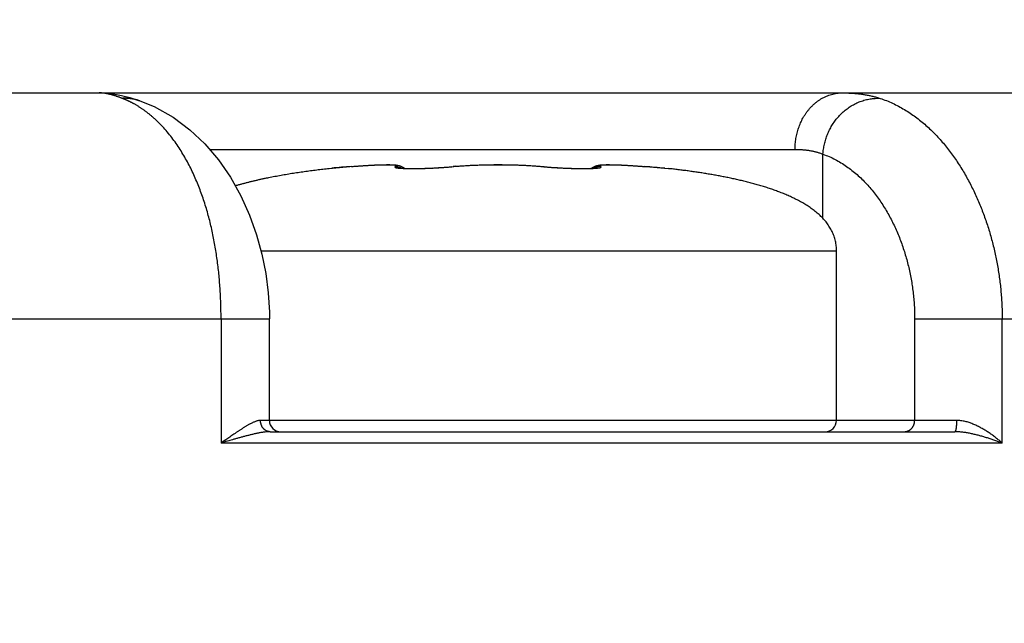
# Model space of a CAD drawing. Header units: millimetres. Extents: x 0 to 840, y 0 to 594.
# Tile 76 of 139: x 403.46 to 412.18, y 387.12 to 392.47. Entities that reach past the tile are written whole.
import ezdxf

# ---------------------------------------------------------------- set-up
doc = ezdxf.new("R2010")
doc.units = ezdxf.units.MM
doc.header["$LTSCALE"] = 0.36378
doc.layers.add('NoLayerName_001', color=7, linetype='Continuous')
doc.styles.get("Standard").update_dxf_attribs({"font": 'txt', "bigfont": 'extfont2'})
doc.dimstyles.get("Standard").update_dxf_attribs({"dimtxt": 2.5, "dimasz": 2.5, "dimexe": 1, "dimexo": 1, "dimtad": 1, "dimdec": 3, "dimzin": 0, "dimdsep": 46, "dimtxsty": 'Standard', "dimcen": 2.5, "dimadec": 3, "dimazin": 0, "dimtfac": 0.75, "dimtdec": 3, "dimtmove": 0, "dimatfit": 3, "dimfxl": 1, "dimarcsym": 0})

# ---------------------------------------------------------------- blocks, each defined once
blk = doc.blocks.new('_OPEN30')
at = {"color": 0, "linetype": 'ByBlock', "lineweight": -2}
for p, q in [((-1, 0.267949), (0, 0)), ((0, 0), (-1, -0.267949)), ((0, 0), (-1, 0))]:
    blk.add_line(p, q, dxfattribs=at)
blk = doc.blocks.new('*D70')
at = {"layer": 'Defpoints', "color": 0}
for p in [(393.5971, 395.2247), (393.5971, 338.419), (489.1971, 324.6843)]:
    blk.add_point(p, dxfattribs=at)
at = {"layer": 'NoLayerName_001', "color": 0, "linetype": 'Continuous', "lineweight": 13}
for p, q in [((393.5971, 340.419), (393.5971, 397.2247)), ((489.1971, 326.6843), (489.1971, 397.2247)), ((486.1971, 395.2247), (396.5971, 395.2247))]:
    blk.add_line(p, q, dxfattribs=at)
at = {"layer": 'NoLayerName_001', "color": 0, "lineweight": 13, "xscale": 3, "yscale": 3, "zscale": 3, "rotation": 180}
blk.add_blockref('_OPEN30', (393.5971, 395.2247), dxfattribs=at)
at = {"layer": 'NoLayerName_001', "color": 0, "lineweight": 13, "xscale": 3, "yscale": 3, "zscale": 3}
blk.add_blockref('_OPEN30', (489.1971, 395.2247), dxfattribs=at)
at = {"layer": 'NoLayerName_001', "color": 0, "lineweight": 13, "insert": (441.3971, 400.7247), "char_height": 7, "attachment_point": 5}
blk.add_mtext('\\W0.8000;ＬＭ', dxfattribs=at)
blk = doc.blocks.new('*D71')
at = {"layer": 'Defpoints', "color": 0}
for p in [(489.1971, 408.2908), (489.1971, 338.419), (333.0971, 336.611)]:
    blk.add_point(p, dxfattribs=at)
at = {"layer": 'NoLayerName_001', "color": 0, "linetype": 'Continuous', "lineweight": 13}
for p, q in [((333.0971, 338.611), (333.0971, 410.2908)), ((489.1971, 340.419), (489.1971, 410.2908)), ((336.0971, 408.2908), (486.1971, 408.2908))]:
    blk.add_line(p, q, dxfattribs=at)
at = {"layer": 'NoLayerName_001', "color": 0, "lineweight": 13, "xscale": 3, "yscale": 3, "zscale": 3, "rotation": 180}
blk.add_blockref('_OPEN30', (333.0971, 408.2908), dxfattribs=at)
at = {"layer": 'NoLayerName_001', "color": 0, "lineweight": 13, "xscale": 3, "yscale": 3, "zscale": 3}
blk.add_blockref('_OPEN30', (489.1971, 408.2908), dxfattribs=at)
at = {"layer": 'NoLayerName_001', "color": 0, "lineweight": 13, "insert": (411.1471, 413.7908), "char_height": 7, "attachment_point": 5}
blk.add_mtext('\\W0.8000;ＬＬ', dxfattribs=at)
blk = doc.blocks.new('*D72')
at = {"layer": 'Defpoints', "color": 0}
for p in [(333.0971, 420.1604), (333.0971, 336.611), (529.1971, 287.419)]:
    blk.add_point(p, dxfattribs=at)
at = {"layer": 'NoLayerName_001', "color": 0, "linetype": 'Continuous', "lineweight": 13}
for p, q in [((333.0971, 338.611), (333.0971, 422.1604)), ((529.1971, 289.419), (529.1971, 422.1604)), ((526.1971, 420.1604), (336.0971, 420.1604))]:
    blk.add_line(p, q, dxfattribs=at)
at = {"layer": 'NoLayerName_001', "color": 0, "lineweight": 13, "xscale": 3, "yscale": 3, "zscale": 3, "rotation": 180}
blk.add_blockref('_OPEN30', (333.0971, 420.1604), dxfattribs=at)
at = {"layer": 'NoLayerName_001', "color": 0, "lineweight": 13, "xscale": 3, "yscale": 3, "zscale": 3}
blk.add_blockref('_OPEN30', (529.1971, 420.1604), dxfattribs=at)
at = {"layer": 'NoLayerName_001', "color": 0, "lineweight": 13, "insert": (431.1471, 425.6604), "char_height": 7, "attachment_point": 5}
blk.add_mtext('\\W0.8000;Ｌ', dxfattribs=at)

msp = doc.modelspace()

# ---------------------------------------------------------------- linework, layer by layer
at = {"layer": 'NoLayerName_001', "color": 7, "linetype": 'Continuous', "lineweight": 25}
for p, q in [((380.8471, 391.819), (414.2471, 391.819)), ((404.5111, 391.7529), (404.525, 391.7481)), ((406.2305, 391.1531), (406.3857, 391.1662)), ((406.3857, 391.1662), (406.4383, 391.1704)), ((407.171, 391.157), (407.2046, 391.1592)), ((407.1917, 391.1583), (407.2256, 391.1607)), ((407.212, 391.1597), (407.2461, 391.1622)), ((407.232, 391.1611), (407.2515, 391.1627)), ((407.2461, 391.1622), (407.2704, 391.1643)), ((407.2659, 391.1639), (407.2884, 391.1659)), ((407.2849, 391.1656), (407.3304, 391.1699)), ((407.3304, 391.1699), (407.3823, 391.1739)), ((407.331, 391.17), (407.3319, 391.17)), ((407.3808, 391.1738), (407.4352, 391.1772)), ((407.4336, 391.1771), (407.4901, 391.1797)), ((407.4884, 391.1796), (407.5464, 391.1816)), ((407.5447, 391.1816), (407.6037, 391.1829)), ((407.6019, 391.1829), (407.6607, 391.1836)), ((407.6596, 391.1836), (407.6971, 391.1837)), ((407.6971, 391.1837), (407.7346, 391.1836)), ((407.7328, 391.1836), (407.7922, 391.1829)), ((407.7905, 391.1829), (407.8494, 391.1816)), ((407.8477, 391.1816), (407.9057, 391.1796)), ((407.904, 391.1797), (407.9605, 391.1771)), ((407.9589, 391.1772), (408.0134, 391.1738)), ((408.0118, 391.1739), (408.0631, 391.17)), ((408.0623, 391.17), (408.0943, 391.1671)), ((408.087, 391.1677), (408.1057, 391.1659)), ((409.043, 391.1633), (409.2058, 391.1494)), ((406.1859, 391.1492), (406.1883, 391.1494)), ((406.1883, 391.1494), (406.2305, 391.1531)), ((406.8592, 391.1518), (406.8717, 391.1512)), ((406.8701, 391.1512), (406.8834, 391.1507)), ((406.8821, 391.1508), (406.896, 391.1504)), ((406.9242, 391.1499), (406.9407, 391.1498)), ((406.9396, 391.1498), (406.9577, 391.1498)), ((406.9559, 391.1498), (406.9756, 391.1499)), ((406.9729, 391.1499), (406.9942, 391.1502)), ((406.9906, 391.1501), (407.0136, 391.1505)), ((407.0091, 391.1505), (407.0336, 391.151)), ((407.0281, 391.1509), (407.0542, 391.1516)), ((407.0476, 391.1514), (407.0752, 391.1524)), ((407.0676, 391.1521), (407.0965, 391.1532)), ((407.088, 391.1529), (407.1181, 391.1542)), ((407.1086, 391.1537), (407.1398, 391.1553)), ((407.1294, 391.1547), (407.1616, 391.1565)), ((407.1502, 391.1558), (407.1832, 391.1578)), ((409.2058, 391.1494), (409.2082, 391.1492)), ((410.6971, 388.919), (410.6971, 390.419)), ((405.6718, 388.919), (405.6718, 389.819)), ((405.6769, 388.819), (411.7471, 388.819))]:
    msp.add_line(p, q, dxfattribs=at)
at = {"layer": 'NoLayerName_001', "color": 8, "linetype": 'Continuous', "lineweight": 25}
for p, q in [((405.1402, 391.319), (410.3299, 391.319)), ((410.5773, 390.7066), (410.5773, 391.2762)), ((406.3976, 391.1671), (406.3984, 391.1672)), ((407.3072, 391.1671), (407.2998, 391.1671)), ((408.0869, 391.1671), (408.0943, 391.1671)), ((408.9965, 391.1671), (408.9958, 391.1672)), ((406.186, 391.1492), (406.2026, 391.1506)), ((406.2026, 391.1506), (406.2244, 391.1525)), ((409.176, 391.152), (409.2082, 391.1492)), ((410.6971, 390.419), (405.5974, 390.419)), ((397.7471, 389.819), (405.6718, 389.819)), ((405.2431, 389.819), (405.2431, 388.719)), ((411.3895, 389.819), (411.3895, 388.919)), ((411.3895, 389.819), (417.2471, 389.819)), ((412.1652, 388.719), (412.1652, 389.819)), ((411.7637, 388.919), (405.5927, 388.919)), ((412.1652, 388.719), (405.2431, 388.719))]:
    msp.add_line(p, q, dxfattribs=at)
at = {"layer": 'NoLayerName_001', "color": 7, "linetype": 'Continuous', "lineweight": 25}
for points in [[(404.1628, 391.819), (404.2157, 391.8172), (404.2884, 391.8093), (404.3609, 391.7957), (404.4346, 391.7769), (404.5111, 391.7529)], [(404.5246, 391.7482), (404.6489, 391.6975), (404.818, 391.6032), (404.9669, 391.4923), (405.0997, 391.3667), (405.2199, 391.2253), (405.3261, 391.0715), (405.4184, 390.907), (405.4959, 390.7356), (405.5576, 390.5633), (405.6052, 390.3905), (405.6393, 390.2198), (405.6611, 390.0498), (405.6711, 389.8774), (405.6718, 389.819)], [(406.4383, 391.1704), (406.4672, 391.1725), (406.495, 391.1744), (406.5218, 391.1761), (406.5474, 391.1776), (406.5719, 391.179), (406.5952, 391.1801), (406.6172, 391.1811), (406.6381, 391.1819), (406.6577, 391.1826), (406.6761, 391.1831), (406.6933, 391.1834), (406.7092, 391.1836), (406.724, 391.1837), (406.7377, 391.1836), (406.7503, 391.1834), (406.7619, 391.183)], [(406.7619, 391.183), (406.7727, 391.1825), (406.7827, 391.1819), (406.7922, 391.181), (406.8014, 391.1799), (406.8105, 391.1784), (406.8202, 391.1763), (406.8308, 391.1731), (406.8425, 391.1684), (406.8553, 391.1613)], [(406.8553, 391.1613), (406.8682, 391.1517), (406.8685, 391.1513)], [(408.1057, 391.1659), (408.1237, 391.1643), (408.1426, 391.1627), (408.1622, 391.1611), (408.1823, 391.1597), (408.2028, 391.1583), (408.2236, 391.157), (408.2446, 391.1558), (408.2656, 391.1547), (408.2866, 391.1537), (408.3074, 391.1528), (408.3279, 391.152), (408.3481, 391.1514), (408.3678, 391.1508), (408.387, 391.1504), (408.4055, 391.1501), (408.4233, 391.1499), (408.4404, 391.1498), (408.4567, 391.1498), (408.4721, 391.1499), (408.4865, 391.1501), (408.5001, 391.1504), (408.5126, 391.1508), (408.5241, 391.1512), (408.5345, 391.1518), (408.5438, 391.1523), (408.5519, 391.1529), (408.5588, 391.1535), (408.5644, 391.1541), (408.5673, 391.1545)], [(408.5257, 391.1513), (408.5268, 391.1524), (408.5396, 391.1619)], [(408.5394, 391.1617), (408.5521, 391.1686), (408.5636, 391.1732), (408.5741, 391.1763), (408.5836, 391.1784), (408.5926, 391.1799), (408.6018, 391.181), (408.6112, 391.1819), (408.6211, 391.1825), (408.6318, 391.183)], [(408.6318, 391.183), (408.6434, 391.1834), (408.6559, 391.1836), (408.6695, 391.1837), (408.6843, 391.1836), (408.7002, 391.1835), (408.7174, 391.1831), (408.7357, 391.1826), (408.7553, 391.182), (408.7761, 391.1811), (408.7981, 391.1802), (408.8213, 391.179), (408.8457, 391.1777), (408.8713, 391.1762), (408.898, 391.1745), (408.9257, 391.1726), (408.9544, 391.1705), (408.9841, 391.1682), (409.043, 391.1633)], [(406.8232, 391.155), (406.8222, 391.1552), (406.8223, 391.1552), (406.8245, 391.1548), (406.8284, 391.1543), (406.834, 391.1537), (406.8411, 391.153), (406.8495, 391.1524), (406.8592, 391.1518)], [(406.8952, 391.1504), (406.9094, 391.1501), (406.9245, 391.1499)]]:
    msp.add_lwpolyline(points, dxfattribs=at)
at = {"layer": 'NoLayerName_001', "color": 8, "linetype": 'Continuous', "lineweight": 25}
for centre, radius, start, end in [((408.9215, 360.1687), 31.101, 94.65472, 94.97506), ((407.0374, 393.87), 2.7163, 275.00032, 275.55156), ((407.0784, 393.4419), 2.2863, 275.56643, 275.74289), ((407.5236, 389.0137), 2.1643, 95.28919, 95.73921), ((408.3202, 393.4885), 2.3331, 264.26166, 264.43536), ((408.3471, 393.7652), 2.6111, 264.43795, 264.9076), ((406.459, 360.0077), 31.2626, 85.0141, 85.34434)]:
    msp.add_arc(centre, radius, start, end, dxfattribs=at)
at = {"layer": 'NoLayerName_001', "color": 7, "linetype": 'Continuous', "lineweight": 25}
for centre, start, end in [((405.7718, 388.919), 180, 269.99955), ((410.5971, 388.919), 269.99997, 0)]:
    msp.add_arc(centre, 0.1, start, end, dxfattribs=at)
at = {"layer": 'NoLayerName_001', "color": 8, "linetype": 'Continuous', "lineweight": 25}
for points, knots in [([(404.3667, 391.7708), (404.3634, 391.772), (404.3569, 391.7745), (404.347, 391.7781), (404.3371, 391.7817), (404.3272, 391.7851), (404.3172, 391.7885), (404.3072, 391.7917), (404.2972, 391.7948), (404.2871, 391.7978), (404.2769, 391.8007), (404.2668, 391.8034), (404.2565, 391.806), (404.2463, 391.8084), (404.236, 391.8107), (404.2256, 391.8127), (404.2152, 391.8146), (404.2048, 391.8161), (404.1943, 391.8174), (404.1838, 391.8183), (404.1733, 391.8189), (404.1663, 391.819), (404.1628, 391.819)], [0, 0, 0, 0, 0.0105127, 0.0210252, 0.0315376, 0.04205, 0.0525631, 0.0630776, 0.0735944, 0.0841148, 0.0946403, 0.1051726, 0.1157141, 0.1262664, 0.1368255, 0.147384, 0.1579362, 0.1684783, 0.1790086, 0.1895278, 0.2000393, 0.2105493, 0.2105493, 0.2105493, 0.2105493]), ([(404.5246, 391.7482), (404.5213, 391.7493), (404.5145, 391.7516), (404.5043, 391.7547), (404.494, 391.7576), (404.4836, 391.7601), (404.4732, 391.7625), (404.4626, 391.7645), (404.4521, 391.7663), (404.4414, 391.7678), (404.4308, 391.7691), (404.4201, 391.77), (404.4094, 391.7707), (404.3987, 391.7712), (404.388, 391.7713), (404.3773, 391.7712), (404.3702, 391.7709), (404.3667, 391.7708)], [0, 0, 0, 0, 0.0106475, 0.0213171, 0.0320058, 0.0427103, 0.0534274, 0.0641536, 0.0748855, 0.0856193, 0.0963516, 0.1070786, 0.1177967, 0.1285025, 0.1391923, 0.1498628, 0.1605107, 0.1605107, 0.1605107, 0.1605107]), ([(404.4683, 391.7236), (404.4667, 391.7245), (404.4634, 391.7263), (404.4585, 391.7289), (404.4535, 391.7315), (404.4485, 391.7341), (404.4435, 391.7367), (404.4385, 391.7392), (404.4335, 391.7417), (404.4285, 391.7441), (404.4234, 391.7465), (404.4183, 391.7489), (404.4132, 391.7513), (404.4081, 391.7536), (404.403, 391.7559), (404.3979, 391.7581), (404.3927, 391.7603), (404.3875, 391.7625), (404.3823, 391.7646), (404.3771, 391.7667), (404.3719, 391.7688), (404.3684, 391.7701), (404.3667, 391.7708)], [0, 0, 0, 0, 0.0056054, 0.0112109, 0.0168164, 0.0224223, 0.0280288, 0.0336359, 0.0392436, 0.0448518, 0.0504603, 0.0560691, 0.0616781, 0.0672871, 0.072896, 0.0785048, 0.0841133, 0.0897214, 0.0953291, 0.1009363, 0.1065428, 0.1121487, 0.1121487, 0.1121487, 0.1121487]), ([(410.3299, 391.319), (410.33, 391.327), (410.3301, 391.343), (410.3317, 391.3669), (410.334, 391.3908), (410.3374, 391.4147), (410.3418, 391.4383), (410.3471, 391.4618), (410.3534, 391.485), (410.3607, 391.508), (410.3689, 391.5306), (410.3782, 391.5528), (410.3884, 391.5746), (410.3996, 391.5959), (410.4117, 391.6167), (410.4249, 391.6368), (410.439, 391.6563), (410.4541, 391.6751), (410.4701, 391.693), (410.4871, 391.7101), (410.505, 391.7263), (410.5237, 391.7414), (410.5433, 391.7555), (410.5638, 391.7683), (410.585, 391.7798), (410.6069, 391.79), (410.6295, 391.7987), (410.6526, 391.806), (410.6761, 391.8118), (410.6998, 391.8159), (410.7238, 391.8186), (410.7398, 391.8188), (410.7478, 391.819)], [0, 0, 0, 0, 0.0239456, 0.0479312, 0.071948, 0.0959882, 0.1200447, 0.1441114, 0.1681839, 0.1922593, 0.2163356, 0.2404076, 0.2644702, 0.2885215, 0.3125628, 0.3365988, 0.3606384, 0.384695, 0.4087769, 0.4328711, 0.4569653, 0.4810541, 0.5051394, 0.5292316, 0.5533505, 0.5775188, 0.6017212, 0.6259263, 0.6501044, 0.6742292, 0.6982801, 0.7222444, 0.7222444, 0.7222444, 0.7222444]), ([(410.5773, 391.2762), (410.5779, 391.2837), (410.5789, 391.2985), (410.5816, 391.3207), (410.5852, 391.3427), (410.5896, 391.3647), (410.595, 391.3865), (410.6013, 391.408), (410.6084, 391.4293), (410.6163, 391.4503), (410.6252, 391.4709), (410.6348, 391.4912), (410.6453, 391.511), (410.6566, 391.5304), (410.6687, 391.5493), (410.6815, 391.5677), (410.6951, 391.5855), (410.7094, 391.6027), (410.7244, 391.6193), (410.7401, 391.6352), (410.7564, 391.6504), (410.7734, 391.6649), (410.791, 391.6786), (410.8092, 391.6915), (410.8279, 391.7036), (410.8472, 391.7148), (410.867, 391.7251), (410.8873, 391.7345), (410.908, 391.7429), (410.9292, 391.7502), (410.9508, 391.7565), (410.9727, 391.7618), (410.9948, 391.7659), (411.0171, 391.7689), (411.0394, 391.7708), (411.0618, 391.7716), (411.0767, 391.7709), (411.0841, 391.7708)], [0, 0, 0, 0, 0.0222906, 0.0446192, 0.0669815, 0.0893723, 0.1117862, 0.1342174, 0.1566599, 0.1791084, 0.2015577, 0.2240035, 0.246443, 0.2688733, 0.2912917, 0.313696, 0.3360844, 0.3584559, 0.3808105, 0.4031496, 0.4254751, 0.4477875, 0.4700872, 0.4923758, 0.5146562, 0.5369369, 0.5592322, 0.5815602, 0.6039423, 0.6263851, 0.6488682, 0.6713688, 0.6938652, 0.7163371, 0.7387667, 0.7611395, 0.7834448, 0.7834448, 0.7834448, 0.7834448]), ([(410.7478, 391.819), (410.7534, 391.819), (410.7648, 391.819), (410.7818, 391.8187), (410.7988, 391.8182), (410.8159, 391.8174), (410.8329, 391.8165), (410.8499, 391.8153), (410.8669, 391.8139), (410.8839, 391.8123), (410.9009, 391.8104), (410.9179, 391.8082), (410.9348, 391.8058), (410.9517, 391.8031), (410.9685, 391.8001), (410.9853, 391.7969), (411.002, 391.7933), (411.0186, 391.7894), (411.0351, 391.7853), (411.0516, 391.7808), (411.0679, 391.776), (411.0787, 391.7725), (411.0841, 391.7708)], [0, 0, 0, 0, 0.0170258, 0.0340492, 0.0510744, 0.068106, 0.0851485, 0.1022067, 0.1192802, 0.136365, 0.153457, 0.1705526, 0.1876488, 0.2047426, 0.2218317, 0.2389143, 0.2559888, 0.2730544, 0.2901106, 0.3071576, 0.324196, 0.3412272, 0.3412272, 0.3412272, 0.3412272]), ([(411.0841, 391.7708), (411.1026, 391.7641), (411.14, 391.7514), (411.1943, 391.7277), (411.2474, 391.7014), (411.2992, 391.6722), (411.3494, 391.6404), (411.3981, 391.6062), (411.445, 391.5699), (411.4901, 391.5316), (411.5335, 391.4914), (411.5752, 391.4496), (411.6152, 391.4062), (411.6536, 391.3614), (411.6905, 391.3153), (411.7259, 391.268), (411.7597, 391.2196), (411.7921, 391.1701), (411.8229, 391.1197), (411.8524, 391.0685), (411.8804, 391.0165), (411.907, 390.9638), (411.9322, 390.9104), (411.9561, 390.8565), (411.9786, 390.8019), (411.9999, 390.7468), (412.0198, 390.6912), (412.0385, 390.6351), (412.0559, 390.5786), (412.072, 390.5216), (412.0869, 390.4643), (412.1004, 390.4066), (412.1127, 390.3486), (412.1238, 390.2903), (412.1335, 390.2318), (412.1419, 390.1731), (412.1491, 390.1143), (412.1549, 390.0553), (412.1596, 389.9963), (412.1615, 389.9568), (412.1626, 389.9372)], [0, 0, 0, 0, 0.059055, 0.11824, 0.177553, 0.236964, 0.296425, 0.355866, 0.4152, 0.474369, 0.533429, 0.592438, 0.651441, 0.710465, 0.769513, 0.828584, 0.887665, 0.946738, 1.005799, 1.064854, 1.123905, 1.182948, 1.241976, 1.300992, 1.360011, 1.419047, 1.478112, 1.537216, 1.596368, 1.655567, 1.714805, 1.774073, 1.833364, 1.892666, 1.951971, 2.011268, 2.070549, 2.129801, 2.189016, 2.248183, 2.248183, 2.248183, 2.248183]), ([(404.6561, 391.588), (404.6532, 391.5905), (404.6475, 391.5957), (404.6388, 391.6034), (404.63, 391.611), (404.6212, 391.6185), (404.6122, 391.6259), (404.6032, 391.6332), (404.5941, 391.6404), (404.5849, 391.6475), (404.5756, 391.6545), (404.5662, 391.6613), (404.5568, 391.6681), (404.5473, 391.6748), (404.5377, 391.6813), (404.528, 391.6877), (404.5182, 391.694), (404.5084, 391.7002), (404.4985, 391.7063), (404.4885, 391.7122), (404.4785, 391.718), (404.4717, 391.7217), (404.4683, 391.7236)], [0, 0, 0, 0, 0.011595, 0.0231897, 0.0347853, 0.0463829, 0.057984, 0.0695896, 0.0811996, 0.092813, 0.1044288, 0.116046, 0.127664, 0.1392819, 0.150899, 0.1625146, 0.1741282, 0.1857394, 0.1973475, 0.2089524, 0.2205537, 0.2321512, 0.2321512, 0.2321512, 0.2321512]), ([(405.2431, 389.819), (405.2429, 389.8403), (405.2428, 389.8828), (405.2413, 389.9465), (405.2389, 390.0102), (405.2354, 390.0739), (405.2309, 390.1375), (405.2254, 390.201), (405.2187, 390.2644), (405.2109, 390.3278), (405.202, 390.3909), (405.1919, 390.4539), (405.1806, 390.5167), (405.1679, 390.5793), (405.154, 390.6416), (405.1387, 390.7035), (405.122, 390.7651), (405.1037, 390.8262), (405.084, 390.8868), (405.0626, 390.9469), (405.0396, 391.0064), (405.0149, 391.0653), (404.9884, 391.1233), (404.9599, 391.1805), (404.9296, 391.2366), (404.8972, 391.2916), (404.8627, 391.3454), (404.826, 391.3978), (404.7871, 391.4486), (404.7458, 391.4974), (404.7026, 391.5443), (404.6714, 391.5732), (404.6561, 391.588)], [0, 0, 0, 0, 0.063709, 0.127443, 0.191194, 0.254956, 0.318728, 0.382505, 0.446287, 0.510074, 0.573869, 0.637676, 0.701494, 0.765311, 0.82912, 0.892915, 0.956695, 1.020465, 1.084233, 1.148012, 1.211815, 1.27563, 1.339442, 1.40325, 1.467063, 1.530901, 1.5948, 1.658755, 1.722697, 1.786575, 1.850367, 1.914081, 1.914081, 1.914081, 1.914081]), ([(410.3299, 391.319), (410.3341, 391.319), (410.3425, 391.319), (410.3551, 391.3187), (410.3676, 391.3183), (410.3802, 391.3176), (410.3928, 391.3168), (410.4054, 391.3158), (410.418, 391.3145), (410.4306, 391.3131), (410.4431, 391.3114), (410.4557, 391.3095), (410.4681, 391.3074), (410.4806, 391.305), (410.493, 391.3023), (410.5053, 391.2994), (410.5175, 391.2963), (410.5297, 391.2929), (410.5418, 391.2891), (410.5538, 391.2851), (410.5656, 391.2809), (410.5734, 391.2778), (410.5773, 391.2762)], [0, 0, 0, 0, 0.0125957, 0.0251887, 0.0377835, 0.050385, 0.0629985, 0.075629, 0.0882767, 0.1009371, 0.1136057, 0.1262783, 0.1389514, 0.1516218, 0.1642869, 0.1769446, 0.1895932, 0.2022317, 0.2148598, 0.2274778, 0.2400865, 0.2526878, 0.2526878, 0.2526878, 0.2526878]), ([(410.5773, 391.2762), (410.5956, 391.2691), (410.6325, 391.2558), (410.6855, 391.23), (410.737, 391.2011), (410.7866, 391.1689), (410.8341, 391.1338), (410.8795, 391.0961), (410.9227, 391.056), (410.9637, 391.0137), (411.0027, 390.9695), (411.0396, 390.9235), (411.0744, 390.876), (411.1073, 390.8271), (411.1382, 390.777), (411.1672, 390.7258), (411.1944, 390.6736), (411.2197, 390.6204), (411.2431, 390.5664), (411.2648, 390.5115), (411.2847, 390.456), (411.3029, 390.3999), (411.3194, 390.3432), (411.3341, 390.286), (411.3471, 390.2285), (411.3584, 390.1705), (411.368, 390.1123), (411.3759, 390.0539), (411.382, 389.9953), (411.3863, 389.9366), (411.3891, 389.8778), (411.3893, 389.8386), (411.3895, 389.819)], [0, 0, 0, 0, 0.058746, 0.117629, 0.176644, 0.23574, 0.294828, 0.353814, 0.412726, 0.471618, 0.530523, 0.589443, 0.64836, 0.707238, 0.766079, 0.82491, 0.883755, 0.942628, 1.001538, 1.060485, 1.119465, 1.178467, 1.237482, 1.296504, 1.355525, 1.414536, 1.473528, 1.53249, 1.591413, 1.650286, 1.709097, 1.767836, 1.767836, 1.767836, 1.767836]), ([(406.3976, 391.1671), (406.4016, 391.1675), (406.4094, 391.1681), (406.4212, 391.169), (406.4331, 391.1699), (406.4449, 391.1708), (406.4567, 391.1717), (406.4685, 391.1725), (406.4803, 391.1734), (406.4922, 391.1742), (406.504, 391.1749), (406.5158, 391.1757), (406.5276, 391.1764), (406.5394, 391.1771), (406.5513, 391.1778), (406.5631, 391.1785), (406.5749, 391.1791), (406.5855, 391.1796), (406.5947, 391.18), (406.6026, 391.1804), (406.6104, 391.1808), (406.6183, 391.1811), (406.6262, 391.1814), (406.6341, 391.1817), (406.642, 391.182), (406.6499, 391.1822), (406.6578, 391.1825), (406.6657, 391.1827), (406.6736, 391.1829), (406.6802, 391.183), (406.6854, 391.1831), (406.6894, 391.1832), (406.6933, 391.1833), (406.6973, 391.1833), (406.7012, 391.1834), (406.7052, 391.1834), (406.7091, 391.1834), (406.7131, 391.1834), (406.717, 391.1834), (406.721, 391.1834), (406.7236, 391.1834), (406.7249, 391.1834)], [0, 0, 0, 0, 0.0118477, 0.0236955, 0.0355433, 0.0473911, 0.059239, 0.0710868, 0.0829347, 0.0947826, 0.1066305, 0.1184784, 0.1303263, 0.1421742, 0.154022, 0.1658698, 0.1777176, 0.1895654, 0.1974639, 0.2053624, 0.2132609, 0.2211594, 0.2290579, 0.2369564, 0.2448549, 0.2527534, 0.260652, 0.2685505, 0.276449, 0.2843475, 0.2882968, 0.2922461, 0.2961954, 0.3001447, 0.304094, 0.3080433, 0.3119925, 0.3159418, 0.3198911, 0.3238404, 0.3277897, 0.3277897, 0.3277897, 0.3277897]), ([(406.7249, 391.1834), (406.7262, 391.1834), (406.7289, 391.1834), (406.7328, 391.1833), (406.7368, 391.1833), (406.7407, 391.1832), (406.7447, 391.1831), (406.7486, 391.183), (406.7526, 391.1828), (406.7565, 391.1827), (406.7605, 391.1825), (406.7644, 391.1822), (406.7683, 391.182), (406.7723, 391.1816), (406.7762, 391.1813), (406.7801, 391.1808), (406.784, 391.1802), (406.7879, 391.1795), (406.7917, 391.1785), (406.7955, 391.1775), (406.7982, 391.1734), (406.7944, 391.1707), (406.7912, 391.1687), (406.7887, 391.1677), (406.7875, 391.1671)], [0, 0, 0, 0, 0.00394929, 0.0078986, 0.01184794, 0.01579735, 0.01974685, 0.02369637, 0.02764582, 0.03159518, 0.03554449, 0.03949385, 0.04344315, 0.04739239, 0.05134175, 0.05529155, 0.05924049, 0.06318974, 0.06714113, 0.07108832, 0.07475923, 0.07868753, 0.08263468, 0.08659979, 0.08659979, 0.08659979, 0.08659979]), ([(406.7875, 391.1671), (406.7872, 391.167), (406.7864, 391.1667), (406.7854, 391.1661), (406.7844, 391.1655), (406.7835, 391.1648), (406.7826, 391.164), (406.7822, 391.1628), (406.7827, 391.1617), (406.7835, 391.1609), (406.7845, 391.1602), (406.7855, 391.1597), (406.7866, 391.1592), (406.7877, 391.1588), (406.7888, 391.1585), (406.7899, 391.1581), (406.7911, 391.1578), (406.7922, 391.1575), (406.7933, 391.1572), (406.7945, 391.157), (406.7956, 391.1567), (406.7968, 391.1565), (406.7979, 391.1563), (406.7991, 391.1561), (406.8002, 391.1559), (406.8014, 391.1557), (406.8025, 391.1555), (406.8037, 391.1553), (406.8048, 391.1551), (406.806, 391.155), (406.8071, 391.1548), (406.8083, 391.1547), (406.8094, 391.1545), (406.8106, 391.1544), (406.8118, 391.1543), (406.8129, 391.1541), (406.8141, 391.154), (406.8152, 391.1539), (406.8164, 391.1538), (406.8175, 391.1536), (406.8183, 391.1536), (406.8187, 391.1535)], [0, 0, 0, 0, 0.00116657, 0.00233265, 0.00349634, 0.00466396, 0.00583999, 0.00700433, 0.00815658, 0.00933907, 0.01050337, 0.01166513, 0.01282849, 0.01399586, 0.01516723, 0.01634074, 0.01751351, 0.01868454, 0.01985412, 0.02102251, 0.02218995, 0.02335666, 0.0245228, 0.02568853, 0.02685399, 0.02801927, 0.02918446, 0.03034962, 0.0315148, 0.03268003, 0.03384532, 0.03501066, 0.03617607, 0.0373415, 0.03850694, 0.03967238, 0.04083783, 0.04200327, 0.04316871, 0.04433416, 0.0454996, 0.0454996, 0.0454996, 0.0454996]), ([(406.7875, 391.1671), (406.7885, 391.1672), (406.7905, 391.1673), (406.7935, 391.1673), (406.7965, 391.1672), (406.7995, 391.167), (406.8025, 391.1667), (406.8055, 391.1664), (406.8084, 391.1659), (406.8114, 391.1654), (406.8143, 391.1648), (406.8173, 391.164), (406.8202, 391.1632), (406.823, 391.1623), (406.8259, 391.1613), (406.8287, 391.1603), (406.8314, 391.1591), (406.8342, 391.1579), (406.8369, 391.1566), (406.8395, 391.1552), (406.8421, 391.1537), (406.8438, 391.1526), (406.8447, 391.1521)], [0, 0, 0, 0, 0.00299218, 0.00598751, 0.0089857, 0.01198642, 0.0149893, 0.01799396, 0.02099998, 0.02400697, 0.02701451, 0.03002223, 0.0330298, 0.03603697, 0.03904349, 0.04204904, 0.04505329, 0.04805588, 0.05105644, 0.05405458, 0.05704993, 0.06004214, 0.06004214, 0.06004214, 0.06004214]), ([(406.8431, 391.1516), (406.8479, 391.1513), (406.8575, 391.1508), (406.8718, 391.1502), (406.8862, 391.1498), (406.9006, 391.1495), (406.915, 391.1493), (406.9294, 391.1492), (406.9438, 391.1492), (406.9581, 391.1492), (406.9725, 391.1493), (406.9869, 391.1495), (407.0013, 391.1498), (407.0157, 391.1501), (407.03, 391.1504), (407.0444, 391.1508), (407.0588, 391.1513), (407.0732, 391.1518), (407.0875, 391.1524), (407.1019, 391.153), (407.1163, 391.1536), (407.1307, 391.1543), (407.145, 391.1551), (407.1594, 391.1559), (407.1737, 391.1567), (407.1881, 391.1576), (407.2025, 391.1585), (407.2168, 391.1595), (407.2311, 391.1605), (407.2455, 391.1616), (407.2598, 391.1628), (407.2694, 391.1636), (407.2742, 391.164)], [0, 0, 0, 0, 0.0143829, 0.0287662, 0.0431509, 0.0575369, 0.071924, 0.0863112, 0.1006973, 0.1150823, 0.1294666, 0.1438502, 0.1582335, 0.1726166, 0.1869996, 0.2013827, 0.2157659, 0.2301493, 0.2445328, 0.2589165, 0.2733003, 0.2876843, 0.3020683, 0.3164525, 0.3308367, 0.3452209, 0.359605, 0.373989, 0.3883727, 0.4027563, 0.4171397, 0.431523, 0.431523, 0.431523, 0.431523]), ([(407.3241, 391.1688), (407.3303, 391.1693), (407.3427, 391.1705), (407.3613, 391.172), (407.3799, 391.1734), (407.3985, 391.1746), (407.4172, 391.1758), (407.4358, 391.1769), (407.4545, 391.1778), (407.4731, 391.1787), (407.4918, 391.1795), (407.5104, 391.1802), (407.5291, 391.1808), (407.5477, 391.1814), (407.5664, 391.1819), (407.5851, 391.1823), (407.6037, 391.1827), (407.6224, 391.183), (407.6411, 391.1832), (407.6597, 391.1833), (407.6784, 391.1834), (407.6908, 391.1834), (407.6971, 391.1834)], [0, 0, 0, 0, 0.0186668, 0.0373338, 0.0560014, 0.0746698, 0.093339, 0.1120091, 0.1306797, 0.1493506, 0.1680215, 0.1866918, 0.2053614, 0.2240303, 0.2426988, 0.2613669, 0.2800346, 0.2987021, 0.3173694, 0.3360366, 0.3547036, 0.3733705, 0.3733705, 0.3733705, 0.3733705]), ([(407.6971, 391.1834), (407.7036, 391.1834), (407.7166, 391.1834), (407.7361, 391.1833), (407.7556, 391.1831), (407.7751, 391.1829), (407.7946, 391.1826), (407.8142, 391.1822), (407.8337, 391.1817), (407.8532, 391.1812), (407.8727, 391.1806), (407.8922, 391.1799), (407.9117, 391.1791), (407.9312, 391.1782), (407.9507, 391.1773), (407.9702, 391.1762), (407.9897, 391.175), (408.0092, 391.1737), (408.0286, 391.1723), (408.0481, 391.1707), (408.0675, 391.169), (408.0805, 391.1678), (408.0869, 391.1671)], [0, 0, 0, 0, 0.0195165, 0.039033, 0.0585496, 0.0780664, 0.0975835, 0.1171009, 0.1366187, 0.156137, 0.175656, 0.1951758, 0.2146966, 0.2342182, 0.25374, 0.2732613, 0.2927819, 0.3123013, 0.3318197, 0.3513369, 0.3708535, 0.3903697, 0.3903697, 0.3903697, 0.3903697]), ([(408.1153, 391.1645), (408.1201, 391.164), (408.1296, 391.1632), (408.144, 391.162), (408.1584, 391.1609), (408.1727, 391.1598), (408.1871, 391.1588), (408.2015, 391.1579), (408.2158, 391.157), (408.2302, 391.1561), (408.2446, 391.1553), (408.259, 391.1545), (408.2734, 391.1538), (408.2878, 391.1532), (408.3021, 391.1525), (408.3165, 391.152), (408.3309, 391.1514), (408.3453, 391.151), (408.3597, 391.1505), (408.3741, 391.1502), (408.3885, 391.1498), (408.4029, 391.1496), (408.4173, 391.1494), (408.4317, 391.1492), (408.4461, 391.1492), (408.4605, 391.1492), (408.4749, 391.1492), (408.4894, 391.1494), (408.5038, 391.1497), (408.5182, 391.1501), (408.5326, 391.1506), (408.5421, 391.1511), (408.5469, 391.1514)], [0, 0, 0, 0, 0.0144034, 0.0288069, 0.0432106, 0.0576145, 0.0720186, 0.0864229, 0.1008273, 0.1152316, 0.1296359, 0.14404, 0.1584441, 0.172848, 0.1872517, 0.2016554, 0.2160589, 0.2304622, 0.2448655, 0.2592688, 0.2736721, 0.2880755, 0.3024794, 0.3168837, 0.3312888, 0.3456949, 0.3601019, 0.3745087, 0.3889145, 0.4033191, 0.4177226, 0.4321257, 0.4321257, 0.4321257, 0.4321257]), ([(408.6066, 391.1671), (408.6056, 391.1672), (408.6037, 391.1673), (408.6008, 391.1673), (408.5979, 391.1672), (408.595, 391.167), (408.5921, 391.1668), (408.5892, 391.1664), (408.5863, 391.166), (408.5834, 391.1655), (408.5805, 391.1649), (408.5777, 391.1642), (408.5748, 391.1635), (408.5721, 391.1626), (408.5693, 391.1617), (408.5665, 391.1607), (408.5638, 391.1596), (408.5611, 391.1584), (408.5585, 391.1572), (408.5559, 391.1559), (408.5533, 391.1545), (408.5517, 391.1535), (408.5508, 391.153)], [0, 0, 0, 0, 0.00291025, 0.00582339, 0.00873915, 0.01165724, 0.01457733, 0.01749906, 0.02042208, 0.023346, 0.02627046, 0.0291951, 0.03211961, 0.03504375, 0.03796727, 0.04088988, 0.04381127, 0.04673111, 0.04964907, 0.05256479, 0.05547796, 0.05838824, 0.05838824, 0.05838824, 0.05838824]), ([(408.6066, 391.1671), (408.6054, 391.1677), (408.6029, 391.1687), (408.5998, 391.1707), (408.5959, 391.1734), (408.5987, 391.1775), (408.6024, 391.1785), (408.6062, 391.1795), (408.6101, 391.1802), (408.614, 391.1808), (408.6179, 391.1813), (408.6218, 391.1816), (408.6258, 391.182), (408.6297, 391.1822), (408.6337, 391.1825), (408.6376, 391.1827), (408.6416, 391.1828), (408.6455, 391.183), (408.6495, 391.1831), (408.6534, 391.1832), (408.6573, 391.1833), (408.6613, 391.1833), (408.6652, 391.1834), (408.6692, 391.1834), (408.6731, 391.1834), (408.6771, 391.1834), (408.681, 391.1834), (408.685, 391.1834), (408.6889, 391.1834), (408.6929, 391.1834), (408.6968, 391.1833), (408.7008, 391.1833), (408.7047, 391.1832), (408.7087, 391.1831), (408.714, 391.183), (408.7205, 391.1829), (408.7284, 391.1827), (408.7363, 391.1825), (408.7442, 391.1822), (408.7521, 391.182), (408.7574, 391.1818), (408.76, 391.1817)], [0, 0, 0, 0, 0.0039651, 0.0079123, 0.0118406, 0.0155115, 0.0194587, 0.02341, 0.0273593, 0.0313082, 0.035258, 0.0392074, 0.0431566, 0.0471059, 0.0510553, 0.0550046, 0.058954, 0.0629034, 0.0668529, 0.0708024, 0.0747518, 0.0787012, 0.0826505, 0.0865998, 0.0905491, 0.0944984, 0.0984476, 0.1023969, 0.1063462, 0.1102955, 0.1142448, 0.1181941, 0.1221433, 0.1260926, 0.1300419, 0.1379404, 0.145839, 0.1537375, 0.161636, 0.1695345, 0.177433, 0.177433, 0.177433, 0.177433]), ([(408.6017, 391.1575), (408.6022, 391.1576), (408.603, 391.1578), (408.6043, 391.1582), (408.6056, 391.1585), (408.6069, 391.159), (408.6082, 391.1595), (408.6094, 391.1601), (408.6105, 391.1608), (408.6115, 391.1617), (408.6119, 391.1631), (408.6112, 391.1644), (408.6102, 391.1652), (408.609, 391.166), (408.6079, 391.1666), (408.607, 391.167), (408.6066, 391.1671)], [0, 0, 0, 0, 0.00135314, 0.00270785, 0.00406084, 0.00540927, 0.00675254, 0.00809304, 0.00943795, 0.01079985, 0.01213117, 0.01346743, 0.01482694, 0.01616958, 0.01751535, 0.01886259, 0.01886259, 0.01886259, 0.01886259]), ([(408.76, 391.1817), (408.7626, 391.1816), (408.7679, 391.1814), (408.7758, 391.1811), (408.7837, 391.1808), (408.7916, 391.1804), (408.7995, 391.18), (408.8087, 391.1796), (408.8192, 391.1791), (408.831, 391.1785), (408.8428, 391.1778), (408.8547, 391.1771), (408.8665, 391.1764), (408.8783, 391.1757), (408.8902, 391.1749), (408.902, 391.1742), (408.9138, 391.1734), (408.9256, 391.1725), (408.9374, 391.1717), (408.9492, 391.1708), (408.9611, 391.1699), (408.9729, 391.169), (408.9847, 391.1681), (408.9926, 391.1675), (408.9965, 391.1671)], [0, 0, 0, 0, 0.0078985, 0.015797, 0.0236955, 0.031594, 0.0394925, 0.047391, 0.0592388, 0.0710866, 0.0829344, 0.0947822, 0.1066301, 0.118478, 0.1303259, 0.1421738, 0.1540217, 0.1658695, 0.1777174, 0.1895652, 0.2014131, 0.2132609, 0.2251086, 0.2369564, 0.2369564, 0.2369564, 0.2369564]), ([(406.8187, 391.1535), (406.8191, 391.1535), (406.8199, 391.1534), (406.821, 391.1533), (406.8222, 391.1532), (406.8233, 391.1531), (406.8245, 391.153), (406.8257, 391.1529), (406.8268, 391.1528), (406.828, 391.1527), (406.8292, 391.1526), (406.8303, 391.1525), (406.8315, 391.1524), (406.8326, 391.1523), (406.8342, 391.1522), (406.8361, 391.1521), (406.8384, 391.1519), (406.8408, 391.1517), (406.8423, 391.1516), (406.8431, 391.1516)], [0, 0, 0, 0, 0.00116544, 0.00233089, 0.00349633, 0.00466177, 0.0058272, 0.00699263, 0.00815806, 0.00932348, 0.01048891, 0.01165434, 0.01281977, 0.0139852, 0.01515064, 0.01748152, 0.0198124, 0.02214327, 0.02447409, 0.02447409, 0.02447409, 0.02447409]), ([(408.5469, 391.1514), (408.5478, 391.1514), (408.5496, 391.1515), (408.5519, 391.1517), (408.5537, 391.1518), (408.555, 391.1519), (408.5563, 391.1519), (408.5577, 391.152), (408.559, 391.1521), (408.5604, 391.1522), (408.5617, 391.1523), (408.563, 391.1524), (408.5644, 391.1525), (408.5657, 391.1526), (408.5671, 391.1528), (408.5684, 391.1529), (408.5698, 391.153), (408.5711, 391.1531), (408.5724, 391.1532), (408.5738, 391.1534), (408.5751, 391.1535), (408.5765, 391.1536), (408.5778, 391.1538), (408.5791, 391.1539), (408.5805, 391.154), (408.5818, 391.1542), (408.5831, 391.1543), (408.5845, 391.1545), (408.5858, 391.1547), (408.5871, 391.1548), (408.5885, 391.155), (408.5898, 391.1552), (408.5911, 391.1554), (408.5925, 391.1556), (408.5938, 391.1558), (408.5951, 391.1561), (408.5965, 391.1563), (408.5978, 391.1566), (408.5991, 391.1569), (408.6004, 391.1572), (408.6013, 391.1574), (408.6017, 391.1575)], [0, 0, 0, 0, 0.00269141, 0.00538303, 0.0067289, 0.0080748, 0.00942072, 0.01076665, 0.0121126, 0.01345855, 0.0148045, 0.01615044, 0.01749636, 0.01884227, 0.02018816, 0.02153402, 0.02287986, 0.02422567, 0.02557144, 0.02691717, 0.02826288, 0.02960854, 0.03095417, 0.03229976, 0.03364531, 0.03499083, 0.03633631, 0.03768171, 0.03902705, 0.04037231, 0.04171753, 0.04306275, 0.04440802, 0.04575344, 0.0470991, 0.04844516, 0.04979178, 0.05113915, 0.05248752, 0.05383716, 0.05518837, 0.05518837, 0.05518837, 0.05518837]), ([(412.1626, 389.9372), (412.1632, 389.9175), (412.165, 389.8781), (412.165, 389.8387), (412.1652, 389.819)], [0, 0, 0, 0, 0.0591089, 0.1181499, 0.1181499, 0.1181499, 0.1181499]), ([(405.5927, 388.919), (405.5888, 388.9188), (405.5811, 388.9186), (405.5696, 388.9163), (405.5584, 388.9132), (405.5474, 388.9094), (405.5366, 388.9051), (405.526, 388.9004), (405.5155, 388.8954), (405.5052, 388.8902), (405.4949, 388.8848), (405.4848, 388.8792), (405.4747, 388.8734), (405.4647, 388.8675), (405.4548, 388.8615), (405.4449, 388.8553), (405.4351, 388.8491), (405.4253, 388.8428), (405.4156, 388.8365), (405.4059, 388.8302), (405.3962, 388.8238), (405.3866, 388.8174), (405.3769, 388.8109), (405.3673, 388.8044), (405.3546, 388.7957), (405.3386, 388.7848), (405.3036, 388.7607), (405.2718, 388.7387), (405.2463, 388.7212), (405.2431, 388.719)], [0, 0, 0, 0, 0.0115893, 0.0232309, 0.0349096, 0.04655, 0.0581542, 0.0697451, 0.081333, 0.0929214, 0.1045131, 0.1161102, 0.1277133, 0.1393221, 0.1509351, 0.1625501, 0.1741641, 0.1857741, 0.1973792, 0.2089804, 0.2205785, 0.2321742, 0.2437682, 0.2553612, 0.2669538, 0.2901399, 0.3133298, 0.3945103, 0.4061072, 0.4061072, 0.4061072, 0.4061072]), ([(405.6769, 388.819), (405.675, 388.8191), (405.6711, 388.8192), (405.6654, 388.8199), (405.6598, 388.8211), (405.6542, 388.8227), (405.6488, 388.8247), (405.6436, 388.8272), (405.6385, 388.8299), (405.6337, 388.8331), (405.6291, 388.8366), (405.6248, 388.8404), (405.6207, 388.8444), (405.6169, 388.8488), (405.6133, 388.8533), (405.6101, 388.8581), (405.6071, 388.8631), (405.6044, 388.8683), (405.6019, 388.8736), (405.5998, 388.8791), (405.5979, 388.8847), (405.5963, 388.8903), (405.595, 388.896), (405.594, 388.9018), (405.5932, 388.9075), (405.5928, 388.9133), (405.5927, 388.9171), (405.5927, 388.919)], [0, 0, 0, 0, 0.0057244, 0.0114725, 0.0172399, 0.0230185, 0.0287976, 0.0345655, 0.0403168, 0.0460607, 0.0518056, 0.0575575, 0.0633203, 0.0690958, 0.0748856, 0.0806923, 0.086517, 0.0923586, 0.0982143, 0.1040797, 0.1099492, 0.1158162, 0.1216733, 0.1275127, 0.1333261, 0.1391053, 0.1448422, 0.1448422, 0.1448422, 0.1448422]), ([(411.2981, 388.819), (411.3001, 388.8191), (411.3041, 388.8192), (411.31, 388.8199), (411.3159, 388.8209), (411.3217, 388.8224), (411.3273, 388.8243), (411.3329, 388.8265), (411.3383, 388.8291), (411.3434, 388.8321), (411.3484, 388.8354), (411.3531, 388.839), (411.3576, 388.843), (411.3618, 388.8472), (411.3658, 388.8517), (411.3695, 388.8565), (411.3729, 388.8616), (411.376, 388.8668), (411.3788, 388.8722), (411.3813, 388.8778), (411.3834, 388.8835), (411.3853, 388.8893), (411.3868, 388.8952), (411.388, 388.9011), (411.3889, 388.9071), (411.3895, 388.9131), (411.3895, 388.9171), (411.3895, 388.919)], [0, 0, 0, 0, 0.005936, 0.0118926, 0.0178656, 0.0238485, 0.0298334, 0.0358119, 0.0417774, 0.0477346, 0.0536902, 0.0596506, 0.0656216, 0.0716089, 0.0776179, 0.0836512, 0.0897081, 0.0957857, 0.1018791, 0.1079824, 0.1140881, 0.1201885, 0.126275, 0.1323392, 0.1383727, 0.1443679, 0.1503178, 0.1503178, 0.1503178, 0.1503178]), ([(411.7471, 388.819), (411.7479, 388.8195), (411.7499, 388.8201), (411.7516, 388.8227), (411.7529, 388.8254), (411.754, 388.8281), (411.7549, 388.8309), (411.7557, 388.8337), (411.7565, 388.8366), (411.7571, 388.8395), (411.7578, 388.8424), (411.7583, 388.8453), (411.7588, 388.8483), (411.7593, 388.8512), (411.7597, 388.8542), (411.7601, 388.8571), (411.7605, 388.86), (411.7608, 388.863), (411.7611, 388.8659), (411.7614, 388.8688), (411.7617, 388.8718), (411.762, 388.8747), (411.7622, 388.8777), (411.7624, 388.8806), (411.7626, 388.8836), (411.7628, 388.8865), (411.7629, 388.8895), (411.7631, 388.8924), (411.7632, 388.8954), (411.7633, 388.8983), (411.7634, 388.9013), (411.7635, 388.9042), (411.7636, 388.9072), (411.7636, 388.9102), (411.7636, 388.9131), (411.7637, 388.9161), (411.7637, 388.9181), (411.7637, 388.919)], [0, 0, 0, 0, 0.0029414, 0.0060168, 0.0089553, 0.0118793, 0.0148152, 0.017764, 0.0207249, 0.0236957, 0.0266735, 0.0296545, 0.0326342, 0.0356085, 0.0385773, 0.0415414, 0.0445017, 0.0474591, 0.0504141, 0.0533675, 0.05632, 0.0592722, 0.0622246, 0.0651777, 0.068132, 0.0710876, 0.0740441, 0.0770015, 0.0799596, 0.0829182, 0.0858772, 0.0888365, 0.0917957, 0.0947549, 0.0977137, 0.1006721, 0.1036298, 0.1036298, 0.1036298, 0.1036298]), ([(412.1652, 388.719), (412.1606, 388.723), (412.1515, 388.731), (412.1375, 388.7428), (412.1234, 388.7544), (412.109, 388.7657), (412.0945, 388.7769), (412.0798, 388.7877), (412.0649, 388.7984), (412.0499, 388.8087), (412.0346, 388.8188), (412.0192, 388.8286), (412.0036, 388.8381), (411.9878, 388.8473), (411.9719, 388.8561), (411.9557, 388.8645), (411.9393, 388.8726), (411.9227, 388.8802), (411.9059, 388.8873), (411.8888, 388.8939), (411.8715, 388.9), (411.8539, 388.9054), (411.8361, 388.9101), (411.8182, 388.9139), (411.8001, 388.9168), (411.7819, 388.9187), (411.7697, 388.9188), (411.7637, 388.919)], [0, 0, 0, 0, 0.0182503, 0.0365165, 0.054794, 0.0730787, 0.0913667, 0.1096548, 0.1279402, 0.146221, 0.1644953, 0.1827623, 0.2010217, 0.2192738, 0.2375196, 0.2557612, 0.2740035, 0.2922541, 0.3105238, 0.3288269, 0.3471796, 0.3655672, 0.3839513, 0.4023034, 0.4206093, 0.4388707, 0.457108, 0.457108, 0.457108, 0.457108]), ([(405.6769, 388.819), (405.6719, 388.8189), (405.662, 388.8189), (405.6472, 388.8178), (405.6324, 388.8164), (405.6176, 388.8144), (405.6029, 388.8121), (405.5882, 388.8095), (405.5735, 388.8067), (405.5589, 388.8037), (405.5444, 388.8006), (405.5299, 388.7973), (405.5154, 388.7939), (405.501, 388.7904), (405.4866, 388.7868), (405.4722, 388.7832), (405.4578, 388.7794), (405.4434, 388.7756), (405.429, 388.7718), (405.4147, 388.7679), (405.4004, 388.7639), (405.386, 388.7599), (405.367, 388.7545), (405.3383, 388.7464), (405.2955, 388.7341), (405.2621, 388.7245), (405.2431, 388.719)], [0, 0, 0, 0, 0.0148606, 0.0297231, 0.0446001, 0.0594958, 0.0744074, 0.0893261, 0.1042386, 0.1191345, 0.1340157, 0.1488861, 0.1637489, 0.1786073, 0.1934638, 0.2083211, 0.2231812, 0.2380445, 0.2529105, 0.2677787, 0.2826486, 0.2975194, 0.3123904, 0.3421304, 0.3867333, 0.4462005, 0.4462005, 0.4462005, 0.4462005]), ([(412.1652, 388.719), (412.1598, 388.721), (412.149, 388.725), (412.1328, 388.7308), (412.1165, 388.7366), (412.1002, 388.7423), (412.0838, 388.7478), (412.0674, 388.7533), (412.051, 388.7586), (412.0345, 388.7638), (412.018, 388.7689), (412.0014, 388.7738), (411.9848, 388.7785), (411.9682, 388.7831), (411.9515, 388.7875), (411.9348, 388.7918), (411.918, 388.7958), (411.9011, 388.7996), (411.8842, 388.8032), (411.8673, 388.8065), (411.8502, 388.8095), (411.8331, 388.8122), (411.816, 388.8146), (411.7988, 388.8165), (411.7816, 388.8179), (411.7643, 388.8189), (411.7528, 388.8189), (411.7471, 388.819)], [0, 0, 0, 0, 0.0172687, 0.0345412, 0.051816, 0.0690922, 0.0863686, 0.1036444, 0.120919, 0.1381917, 0.1554624, 0.1727309, 0.1899973, 0.2072619, 0.2245253, 0.2417887, 0.2590538, 0.276323, 0.2935994, 0.3108868, 0.3281883, 0.3454969, 0.3628024, 0.3800976, 0.3973797, 0.4146499, 0.4319146, 0.4319146, 0.4319146, 0.4319146])]:
    msp.add_open_spline(points, degree=3, knots=knots, dxfattribs=at)
at = {"layer": 'NoLayerName_001', "color": 7, "linetype": 'Continuous', "lineweight": 25}
for points, knots in [([(405.368, 390.9968), (405.3769, 390.9994), (405.3947, 391.0046), (405.4215, 391.0121), (405.4483, 391.0194), (405.4753, 391.0265), (405.5022, 391.0333), (405.5293, 391.0399), (405.5563, 391.0462), (405.5835, 391.0524), (405.6106, 391.0584), (405.6378, 391.0642), (405.6651, 391.0698), (405.6924, 391.0753), (405.7197, 391.0805), (405.747, 391.0857), (405.7744, 391.0906), (405.8018, 391.0954), (405.8292, 391.1001), (405.8566, 391.1046), (405.8841, 391.109), (405.9116, 391.1132), (405.9391, 391.1174), (405.9666, 391.1214), (405.9942, 391.1252), (406.0217, 391.129), (406.0493, 391.1327), (406.0769, 391.1362), (406.1045, 391.1396), (406.1321, 391.143), (406.1597, 391.1462), (406.1781, 391.1483), (406.1874, 391.1493)], [0, 0, 0, 0, 0.0278134, 0.0556282, 0.0834447, 0.1112628, 0.1390821, 0.1669019, 0.1947211, 0.222539, 0.2503555, 0.2781711, 0.3059863, 0.3338012, 0.361616, 0.3894307, 0.4172451, 0.4450593, 0.4728735, 0.5006878, 0.5285023, 0.556317, 0.5841318, 0.6119466, 0.6397613, 0.6675757, 0.6953899, 0.723204, 0.751018, 0.7788318, 0.8066453, 0.8344584, 0.8344584, 0.8344584, 0.8344584]), ([(409.2511, 391.1443), (409.2437, 391.1451), (409.2289, 391.1469), (409.2141, 391.1485), (409.2068, 391.1493)], [0, 0, 0, 0, 0.02228731, 0.04457432, 0.04457432, 0.04457432, 0.04457432]), ([(410.1019, 390.973), (410.0948, 390.9753), (410.0807, 390.98), (410.0594, 390.9867), (410.0381, 390.9932), (410.0168, 390.9996), (409.9953, 391.0058), (409.9739, 391.0118), (409.9524, 391.0177), (409.9308, 391.0234), (409.9092, 391.0289), (409.8876, 391.0343), (409.8659, 391.0396), (409.8442, 391.0447), (409.8225, 391.0497), (409.8008, 391.0546), (409.779, 391.0594), (409.7572, 391.064), (409.7354, 391.0685), (409.7135, 391.0729), (409.6917, 391.0772), (409.6698, 391.0814), (409.6478, 391.0855), (409.6259, 391.0895), (409.604, 391.0934), (409.582, 391.0972), (409.56, 391.1009), (409.538, 391.1045), (409.516, 391.108), (409.494, 391.1115), (409.472, 391.1148), (409.4499, 391.1181), (409.4279, 391.1213), (409.4058, 391.1244), (409.3837, 391.1275), (409.3616, 391.1304), (409.3395, 391.1333), (409.3174, 391.1362), (409.2953, 391.1389), (409.2732, 391.1416), (409.2584, 391.1434), (409.2511, 391.1443)], [0, 0, 0, 0, 0.0222902, 0.0445813, 0.0668738, 0.0891676, 0.1114626, 0.1337584, 0.1560545, 0.1783502, 0.2006446, 0.2229374, 0.2452289, 0.2675194, 0.2898094, 0.312099, 0.3343883, 0.3566775, 0.3789667, 0.4012557, 0.4235445, 0.445833, 0.4681213, 0.4904096, 0.512698, 0.5349865, 0.5572752, 0.5795641, 0.6018531, 0.6241422, 0.6464313, 0.6687203, 0.6910091, 0.7132976, 0.735586, 0.7578742, 0.7801623, 0.8024504, 0.8247383, 0.847026, 0.8693136, 0.8693136, 0.8693136, 0.8693136]), ([(410.6971, 390.419), (410.6969, 390.4265), (410.6968, 390.4413), (410.6949, 390.4636), (410.6919, 390.4857), (410.6876, 390.5076), (410.682, 390.5292), (410.6752, 390.5505), (410.6671, 390.5713), (410.6579, 390.5917), (410.6477, 390.6116), (410.6364, 390.6309), (410.6241, 390.6495), (410.611, 390.6676), (410.597, 390.685), (410.5823, 390.7017), (410.5669, 390.7179), (410.551, 390.7334), (410.5344, 390.7484), (410.5174, 390.7628), (410.5, 390.7767), (410.4821, 390.7901), (410.4639, 390.803), (410.4454, 390.8154), (410.4266, 390.8274), (410.4075, 390.839), (410.3882, 390.8501), (410.3687, 390.8609), (410.349, 390.8713), (410.3291, 390.8814), (410.309, 390.8911), (410.2888, 390.9005), (410.2685, 390.9096), (410.248, 390.9184), (410.2274, 390.9269), (410.2067, 390.9352), (410.1859, 390.9432), (410.165, 390.951), (410.144, 390.9586), (410.123, 390.9659), (410.1089, 390.9706), (410.1019, 390.973)], [0, 0, 0, 0, 0.0222994, 0.0446127, 0.0669223, 0.0892237, 0.1115278, 0.1338462, 0.1561844, 0.1785372, 0.2008927, 0.2232338, 0.2455435, 0.2678332, 0.2901206, 0.3124144, 0.3347121, 0.3570121, 0.3793182, 0.4016295, 0.4239401, 0.4462428, 0.4685407, 0.4908372, 0.5131335, 0.5354282, 0.5577213, 0.5800147, 0.6023087, 0.6246024, 0.6468944, 0.6691853, 0.6914761, 0.7137671, 0.7360575, 0.7583471, 0.7806363, 0.8029257, 0.8252154, 0.8475051, 0.8697947, 0.8697947, 0.8697947, 0.8697947])]:
    msp.add_open_spline(points, degree=3, knots=knots, dxfattribs=at)

# ---------------------------------------------------------------- dimensions: what is measured, and where the dimension line sits
at = {"layer": 'NoLayerName_001', "color": 3, "linetype": 'Continuous', "lineweight": 13}
for base, p1, p2, text, picture, middle in [((333.0971, 420.1604), (529.1971, 287.419), (333.0971, 336.611), '\\W0.8000;Ｌ', '*D72', (431.1471, 420.1604)), ((393.5971, 395.2247), (489.1971, 324.6843), (393.5971, 338.419), '\\W0.8000;ＬＭ', '*D70', (441.3971, 395.2247))]:
    dim = msp.add_linear_dim(base=base, p1=p1, p2=p2, angle=180, text=text, dimstyle='Standard', override={"dimtxt": 7, "dimasz": 3, "dimexe": 2, "dimexo": 2, "dimgap": 2, "dimzin": 8, "dimblk": 'OPEN30', "dimclrd": 0, "dimclre": 0, "dimclrt": 0, "dimtp": 0, "dimtm": 0, "dimlwd": 13, "dimlwe": 13}, dxfattribs=at)
    dim.commit()
    dim.dimension.update_dxf_attribs({"geometry": picture, "text_midpoint": middle, "dimtype": 160})
dim = msp.add_linear_dim(base=(489.1971, 408.2908), p1=(333.0971, 336.611), p2=(489.1971, 338.419), text='\\W0.8000;ＬＬ', dimstyle='Standard', override={"dimtxt": 7, "dimasz": 3, "dimexe": 2, "dimexo": 2, "dimgap": 2, "dimzin": 8, "dimblk": 'OPEN30', "dimclrd": 0, "dimclre": 0, "dimclrt": 0, "dimtp": 0, "dimtm": 0, "dimlwd": 13, "dimlwe": 13}, dxfattribs=at)
dim.commit()
dim.dimension.update_dxf_attribs({"geometry": '*D71', "text_midpoint": (411.1471, 408.2908), "dimtype": 160})

doc.saveas('drawing.dxf')
